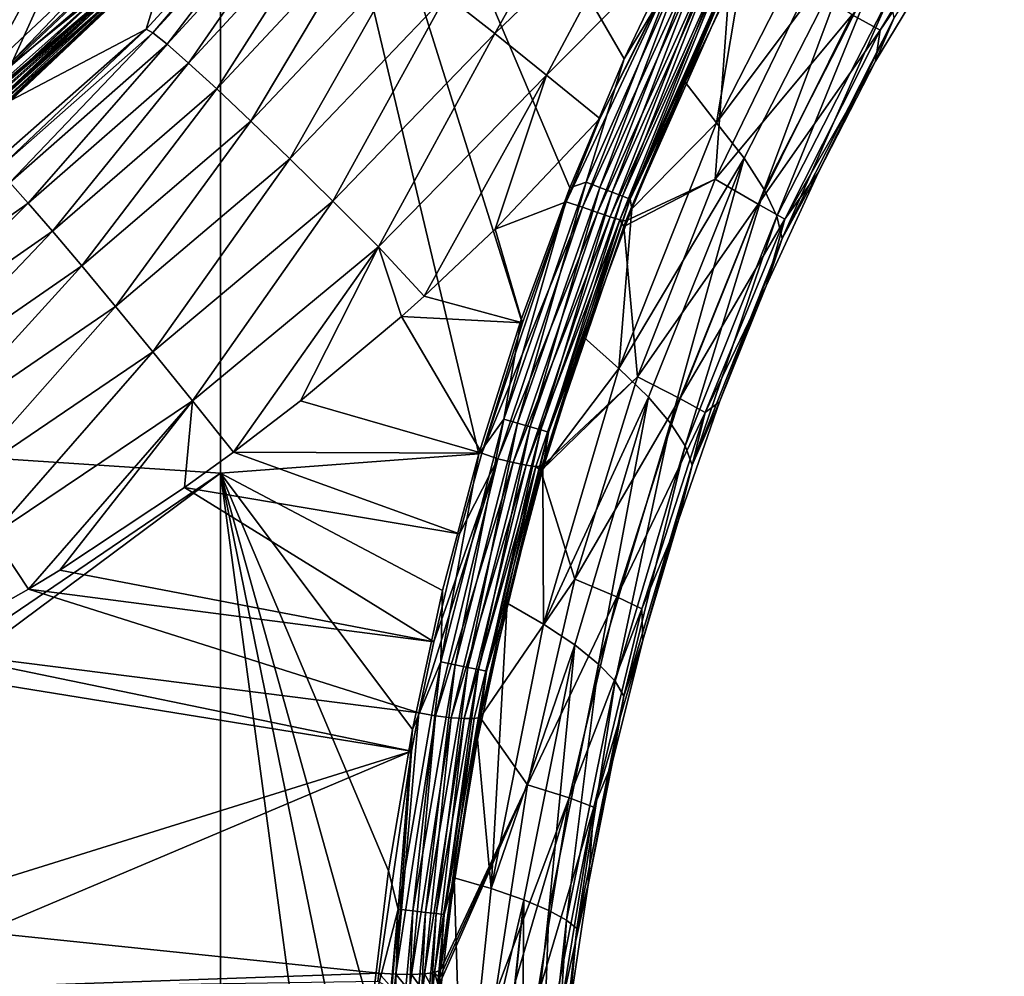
# Model space of a CAD drawing. Header units: metres. Extents: x -109 to 109, y -144 to 54.
# Tile 102 of 150: x 16 to 29, y -57 to -44. Entities that reach past the tile are written whole.
import ezdxf

# ---------------------------------------------------------------- set-up
doc = ezdxf.new("R2010")
doc.units = ezdxf.units.M
doc.layers.add('solid_20062313_XXX', color=7, linetype='CONTINUOUS')

msp = doc.modelspace()

# ---------------------------------------------------------------- linework, layer by layer
at = {"layer": 'solid_20062313_XXX'}
for points in [[(-0.037755, -48.760548, -19.140852), (-0.037755, -34.693718, -19.326387), (18.848169, -35.316036, -19.253569)], [(-0.037755, -48.760548, -19.140852), (18.848169, -35.316036, -19.253569), (18.848169, -50.005032, -19.051249)], [(22.265446, -49.750408, -19.029314), (18.848169, -50.005032, -19.051249), (18.848169, -35.316036, -19.253569)], [(22.82671, -47.97356, -19.055887), (22.265446, -49.750408, -19.029314), (18.848169, -35.316036, -19.253569)], [(23.46756, -46.230934, -19.079115), (22.82671, -47.97356, -19.055887), (18.848169, -35.316036, -19.253569)], [(24.18721, -44.523624, -19.099041), (23.46756, -46.230934, -19.079115), (18.848169, -35.316036, -19.253569)], [(24.985235, -42.852112, -19.115711), (24.18721, -44.523624, -19.099041), (18.848169, -35.316036, -19.253569)], [(15.938105, -44.907154, 44.400002), (15.517008, -43.424191, 44.400002), (17.515079, -41.426147, 44.400002)], [(17.514917, -41.426338, 43.900002), (15.517338, -43.423916, 43.900002), (15.742606, -44.696293, 43.900002)], [(17.514917, -41.426338, 43.900002), (15.742606, -44.696293, 43.900002), (17.819046, -42.739723, 43.900002)], [(18.036177, -42.928074, 44.400002), (15.938105, -44.907154, 44.400002), (17.515079, -41.426147, 44.400002)], [(23.816038, -41.803009, 19.398544), (21.833355, -43.68, 19.618992), (22.475063, -44.188953, 19.1984)], [(24.487257, -42.249249, 19.075956), (23.816038, -41.803009, 19.398544), (22.475063, -44.188953, 19.1984)], [(27.574875, -44.145706, 4.417067), (29.042271, -41.730766, 4.483006), (27.205973, -43.939816, 9.105512)], [(27.514866, -44.5555, -0.271136), (29.217676, -41.738674, -0.188455), (27.574875, -44.145706, 4.417067)], [(27.754686, -43.988029, -3.346283), (29.217676, -41.738674, -0.188455), (27.514866, -44.5555, -0.271136)], [(29.051487, -41.734394, 4.328641), (29.042271, -41.730766, 4.483006), (27.574875, -44.145706, 4.417067)], [(29.093674, -41.748962, 3.565298), (29.051487, -41.734394, 4.328641), (27.574875, -44.145706, 4.417067)], [(29.217676, -41.738674, -0.188455), (29.093674, -41.748962, 3.565298), (27.574875, -44.145706, 4.417067)], [(16.017824, -41.926823, 60.597317), (15.839665, -44.786003, 57.917698), (17.924051, -42.819489, 57.917698)], [(17.862703, -44.130215, 24.106731), (19.696619, -42.125549, 24.223177), (18.192261, -43.072514, 43.41309)], [(17.951544, -44.178539, 23.206997), (19.696619, -42.125549, 24.223177), (17.862703, -44.130215, 24.106731)], [(17.951544, -44.178539, 23.206997), (19.793325, -42.164978, 23.308395), (19.696619, -42.125549, 24.223177)], [(18.141121, -44.329243, 22.335108), (19.793325, -42.164978, 23.308395), (17.951544, -44.178539, 23.206997)], [(18.141121, -44.329243, 22.335108), (20.004215, -42.2995, 22.42231), (19.793325, -42.164978, 23.308395)], [(18.425732, -44.579155, 21.51329), (20.004215, -42.2995, 22.42231), (18.141121, -44.329243, 22.335108)], [(18.425732, -44.579155, 21.51329), (20.323616, -42.525505, 21.588869), (20.004215, -42.2995, 22.42231)], [(24.487257, -42.249249, 19.075956), (22.475063, -44.188953, 19.1984), (23.158493, -44.738312, 18.917603)], [(24.487257, -42.249249, 19.075956), (23.158493, -44.738312, 18.917603), (25.187698, -42.69849, 18.883904)], [(26.98666, -42.275181, -15.592344), (25.410727, -45.370388, -15.581018), (25.777733, -43.195988, -18.424374)], [(27.321743, -42.811443, -12.585549), (25.410727, -45.370388, -15.581018), (26.98666, -42.275181, -15.592344)], [(18.797945, -44.921753, 20.763004), (20.323616, -42.525505, 21.588869), (18.425732, -44.579155, 21.51329)], [(18.797945, -44.921753, 20.763004), (20.742893, -42.83688, 20.830601), (20.323616, -42.525505, 21.588869)], [(23.158493, -44.738312, 18.917603), (23.865152, -45.313255, 18.78413), (25.187698, -42.69849, 18.883904)], [(25.187698, -42.69849, 18.883904), (23.865152, -45.313255, 18.78413), (24.940807, -43.16433, 18.871416)], [(15.85312, -44.802013, 43.876331), (17.819046, -42.739723, 43.900002), (15.742606, -44.696293, 43.900002)], [(17.519272, -43.428272, 57.664677), (17.924051, -42.819489, 57.917698), (15.839665, -44.786003, 57.917698)], [(15.85312, -44.802013, 43.876331), (17.939272, -42.833832, 43.876331), (17.819046, -42.739723, 43.900002)], [(18.039467, -42.92836, 43.807476), (17.939272, -42.833832, 43.876331), (15.85312, -44.802013, 43.876331)], [(19.248041, -45.348083, 20.10384), (20.742893, -42.83688, 20.830601), (18.797945, -44.921753, 20.763004)], [(19.248041, -45.348083, 20.10384), (21.250715, -43.225212, 20.168005), (20.742893, -42.83688, 20.830601)], [(25.035917, -43.120106, -19.096064), (24.18721, -44.523624, -19.099041), (24.985235, -42.852112, -19.115711)], [(27.321743, -42.811443, -12.585549), (25.774105, -45.836559, -12.590159), (25.410727, -45.370388, -15.581018)], [(26.040834, -46.251415, -9.556936), (25.774105, -45.836559, -12.590159), (27.321743, -42.811443, -12.585549)], [(27.562838, -43.280895, -9.531271), (26.040834, -46.251415, -9.556936), (27.321743, -42.811443, -12.585549)], [(15.941664, -44.907536, 43.807476), (18.039467, -42.92836, 43.807476), (15.85312, -44.802013, 43.876331)], [(17.58931, -43.49831, 44.415329), (15.938105, -44.907154, 44.400002), (18.036177, -42.928074, 44.400002)], [(18.119669, -43.004025, 43.699963), (18.039467, -42.92836, 43.807476), (15.941664, -44.907536, 43.807476)], [(18.18305, -43.063843, 44.601746), (18.103678, -42.988956, 57.106159), (15.998404, -44.975178, 57.106159)], [(17.578234, -43.487232, 57.39056), (15.998404, -44.975178, 57.106159), (18.103678, -42.988956, 57.106159)], [(16.012539, -44.992001, 43.699963), (18.119669, -43.004025, 43.699963), (15.941664, -44.907536, 43.807476)], [(16.068546, -45.058773, 44.601746), (18.18305, -43.063843, 44.601746), (15.998404, -44.975178, 57.106159)], [(18.172268, -43.05365, 43.563995), (18.119669, -43.004025, 43.699963), (16.012539, -44.992001, 43.699963)], [(16.059021, -45.047394, 43.563995), (18.172268, -43.05365, 43.563995), (16.012539, -44.992001, 43.699963)], [(16.059021, -45.047394, 43.563995), (18.192261, -43.072514, 43.41309), (18.172268, -43.05365, 43.563995)], [(16.059021, -45.047394, 43.563995), (16.076689, -45.068455, 43.41309), (18.192261, -43.072514, 43.41309)], [(17.666016, -43.575016, 44.524673), (18.18305, -43.063843, 44.601746), (16.068546, -45.058773, 44.601746)], [(17.862703, -44.130215, 24.106731), (18.192261, -43.072514, 43.41309), (16.076689, -45.068455, 43.41309)], [(23.686075, -46.155087, -19.061121), (24.18721, -44.523624, -19.099041), (25.035917, -43.120106, -19.096064)], [(23.686075, -46.155087, -19.061121), (25.035917, -43.120106, -19.096064), (23.866541, -46.225788, -18.996004)], [(25.035917, -43.120106, -19.096064), (25.210388, -43.206017, -19.032928), (23.866541, -46.225788, -18.996004)], [(19.764269, -45.847023, 19.553009), (21.250715, -43.225212, 20.168005), (19.248041, -45.348083, 20.10384)], [(19.764269, -45.847023, 19.553009), (21.833355, -43.68, 19.618992), (21.250715, -43.225212, 20.168005)], [(24.940807, -43.16433, 18.871416), (23.865152, -45.313255, 18.78413), (23.419437, -46.417694, 18.717234)], [(23.638218, -46.487385, 18.675114), (24.940807, -43.16433, 18.871416), (23.419437, -46.417694, 18.717234)], [(23.638218, -46.487385, 18.675114), (25.104307, -43.289539, 18.817818), (24.940807, -43.16433, 18.871416)], [(23.866541, -46.225788, -18.996004), (25.210388, -43.206017, -19.032928), (24.028894, -46.288719, -18.888823)], [(25.210388, -43.206017, -19.032928), (25.36779, -43.282974, -18.92753), (24.028894, -46.288719, -18.888823)], [(25.410727, -45.370388, -15.581018), (24.994926, -44.833561, -18.402559), (25.777733, -43.195988, -18.424374)], [(25.600302, -43.394588, -18.613604), (25.777733, -43.195988, -18.424374), (24.994926, -44.833561, -18.402559)], [(23.638218, -46.487385, 18.675114), (23.835669, -46.558212, 18.575394), (25.104307, -43.289539, 18.817818)], [(23.835669, -46.558212, 18.575394), (25.27734, -43.372303, 18.715258), (25.104307, -43.289539, 18.817818)], [(23.835669, -46.558212, 18.575394), (24.003941, -46.614277, 18.425436), (25.27734, -43.372303, 18.715258)], [(24.003941, -46.614277, 18.425436), (25.423874, -43.440495, 18.569702), (25.27734, -43.372303, 18.715258)], [(24.028894, -46.288719, -18.888823), (25.36779, -43.282974, -18.92753), (24.164766, -46.340611, -18.745111)], [(25.36779, -43.282974, -18.92753), (25.500011, -43.346981, -18.785309), (24.164766, -46.340611, -18.745111)], [(24.164766, -46.340611, -18.745111), (25.500011, -43.346981, -18.785309), (24.267204, -46.378628, -18.572287)], [(25.500011, -43.346981, -18.785309), (25.600302, -43.394588, -18.613604), (24.267204, -46.378628, -18.572287)], [(26.209208, -46.606926, -6.494925), (26.040834, -46.251415, -9.556936), (27.562838, -43.280895, -9.531271)], [(27.708065, -43.674034, -6.444702), (26.209208, -46.606926, -6.494925), (27.562838, -43.280895, -9.531271)], [(15.447577, -45.279648, 57.664677), (17.519272, -43.428272, 57.664677), (15.839665, -44.786003, 57.917698)], [(17.578234, -43.487232, 57.39056), (17.519272, -43.428272, 57.664677), (15.447577, -45.279648, 57.664677)], [(15.499568, -45.344845, 57.39056), (17.578234, -43.487232, 57.39056), (15.447577, -45.279648, 57.664677)], [(15.499568, -45.344845, 57.39056), (15.998404, -44.975178, 57.106159), (17.578234, -43.487232, 57.39056)], [(15.509335, -45.35709, 44.415329), (15.938105, -44.907154, 44.400002), (17.58931, -43.49831, 44.415329)], [(15.509335, -45.35709, 44.415329), (17.58931, -43.49831, 44.415329), (15.549978, -45.408054, 44.459141)], [(17.58931, -43.49831, 44.415329), (17.635405, -43.544403, 44.459141), (15.549978, -45.408054, 44.459141)], [(24.003941, -46.614277, 18.425436), (24.13183, -46.651848, 18.235228), (25.423874, -43.440495, 18.569702)], [(24.13183, -46.651848, 18.235228), (25.535351, -43.490131, 18.389654), (25.423874, -43.440495, 18.569702)], [(24.13183, -46.651848, 18.235228), (24.210848, -46.668373, 18.017435), (25.535351, -43.490131, 18.389654)], [(25.535351, -43.490131, 18.389654), (24.210848, -46.668373, 18.017435), (25.578602, -43.572144, 18.183653)], [(24.267204, -46.378628, -18.572287), (25.600302, -43.394588, -18.613604), (24.994926, -44.833561, -18.402559)], [(15.549978, -45.408054, 44.459141), (17.635405, -43.544403, 44.459141), (15.57697, -45.441902, 44.524673)], [(17.635405, -43.544403, 44.459141), (17.666016, -43.575016, 44.524673), (15.57697, -45.441902, 44.524673)], [(15.57697, -45.441902, 44.524673), (17.666016, -43.575016, 44.524673), (16.068546, -45.058773, 44.601746)], [(25.393562, -46.114262, 13.602571), (25.578602, -43.572144, 18.183653), (24.210848, -46.668373, 18.017435)], [(25.393562, -46.114262, 13.602571), (26.625179, -43.56356, 13.722164), (25.578602, -43.572144, 18.183653)], [(27.205973, -43.939816, 9.105512), (26.625179, -43.56356, 13.722164), (25.393562, -46.114262, 13.602571)], [(20.333147, -46.405537, 19.124895), (21.833355, -43.68, 19.618992), (19.764269, -45.847023, 19.553009)], [(20.333147, -46.405537, 19.124895), (22.475063, -44.188953, 19.1984), (21.833355, -43.68, 19.618992)], [(26.276772, -46.900803, -3.422204), (26.209208, -46.606926, -6.494925), (27.708065, -43.674034, -6.444702)], [(27.754686, -43.988029, -3.346283), (26.276772, -46.900803, -3.422204), (27.708065, -43.674034, -6.444702)], [(25.962534, -46.447742, 8.992967), (27.205973, -43.939816, 9.105512), (25.393562, -46.114262, 13.602571)], [(27.574875, -44.145706, 4.417067), (27.205973, -43.939816, 9.105512), (25.962534, -46.447742, 8.992967)], [(27.754686, -43.988029, -3.346283), (26.757399, -46.022499, -0.320455), (26.276772, -46.900803, -3.422204)], [(27.754686, -43.988029, -3.346283), (27.514866, -44.5555, -0.271136), (26.757399, -46.022499, -0.320455)], [(15.815151, -45.936729, 24.001932), (17.862703, -44.130215, 24.106731), (16.076689, -45.068455, 43.41309)], [(15.894012, -45.994041, 23.117588), (17.862703, -44.130215, 24.106731), (15.815151, -45.936729, 24.001932)], [(17.951544, -44.178539, 23.206997), (17.862703, -44.130215, 24.106731), (15.894012, -45.994041, 23.117588)], [(26.313875, -46.643291, 4.318197), (27.574875, -44.145706, 4.417067), (25.962534, -46.447742, 8.992967)], [(27.514866, -44.5555, -0.271136), (27.574875, -44.145706, 4.417067), (26.313875, -46.643291, 4.318197)], [(17.951544, -44.178539, 23.206997), (15.894012, -45.994041, 23.117588), (16.058376, -46.160847, 22.259296)], [(18.141121, -44.329243, 22.335108), (17.951544, -44.178539, 23.206997), (16.058376, -46.160847, 22.259296)], [(20.939821, -47.009048, 18.830675), (22.475063, -44.188953, 19.1984), (20.333147, -46.405537, 19.124895)], [(20.939821, -47.009048, 18.830675), (23.158493, -44.738312, 18.917603), (22.475063, -44.188953, 19.1984)], [(18.141121, -44.329243, 22.335108), (16.058376, -46.160847, 22.259296), (16.304165, -46.432884, 21.448687)], [(18.425732, -44.579155, 21.51329), (18.141121, -44.329243, 22.335108), (16.304165, -46.432884, 21.448687)], [(23.686075, -46.155087, -19.061121), (23.46756, -46.230934, -19.079115), (24.18721, -44.523624, -19.099041)], [(18.425732, -44.579155, 21.51329), (16.304165, -46.432884, 21.448687), (16.625179, -46.803284, 20.706217)], [(18.797945, -44.921753, 20.763004), (18.425732, -44.579155, 21.51329), (16.625179, -46.803284, 20.706217)], [(26.757399, -46.022499, -0.320455), (27.514866, -44.5555, -0.271136), (26.313875, -46.643291, 4.318197)], [(20.939821, -47.009048, 18.830675), (21.543217, -47.66386, 18.677004), (23.158493, -44.738312, 18.917603)], [(23.158493, -44.738312, 18.917603), (21.543217, -47.66386, 18.677004), (22.479559, -46.776379, 18.718269)], [(23.158493, -44.738312, 18.917603), (22.479559, -46.776379, 18.718269), (23.865152, -45.313255, 18.78413)], [(18.797945, -44.921753, 20.763004), (16.625179, -46.803284, 20.706217), (17.013313, -47.262695, 20.050629)], [(19.248041, -45.348083, 20.10384), (18.797945, -44.921753, 20.763004), (17.013313, -47.262695, 20.050629)], [(24.267204, -46.378628, -18.572287), (24.994926, -44.833561, -18.402559), (24.289196, -46.506042, -18.377867)], [(25.410727, -45.370388, -15.581018), (24.289196, -46.506042, -18.377867), (24.994926, -44.833561, -18.402559)], [(23.419437, -46.417694, 18.717234), (23.865152, -45.313255, 18.78413), (22.479559, -46.776379, 18.718269)], [(19.248041, -45.348083, 20.10384), (17.013313, -47.262695, 20.050629), (17.458773, -47.799526, 19.498468)], [(19.764269, -45.847023, 19.553009), (19.248041, -45.348083, 20.10384), (17.458773, -47.799526, 19.498468)], [(25.410727, -45.370388, -15.581018), (24.117083, -48.619415, -15.564601), (24.289196, -46.506042, -18.377867)], [(25.774105, -45.836559, -12.590159), (24.117083, -48.619415, -15.564601), (25.410727, -45.370388, -15.581018)], [(19.764269, -45.847023, 19.553009), (17.458773, -47.799526, 19.498468), (17.950314, -48.400227, 19.063671)], [(20.333147, -46.405537, 19.124895), (19.764269, -45.847023, 19.553009), (17.950314, -48.400227, 19.063671)], [(25.774105, -45.836559, -12.590159), (24.508055, -49.000488, -12.594179), (24.117083, -48.619415, -15.564601)], [(24.801182, -49.344868, -9.58741), (24.508055, -49.000488, -12.594179), (25.774105, -45.836559, -12.590159)], [(26.040834, -46.251415, -9.556936), (24.801182, -49.344868, -9.58741), (25.774105, -45.836559, -12.590159)], [(25.393562, -46.114262, 13.602571), (24.210848, -46.668373, 18.017435), (24.181557, -46.7435, 18.012125)], [(24.364357, -48.732155, 13.414002), (25.393562, -46.114262, 13.602571), (24.181557, -46.7435, 18.012125)], [(25.962534, -46.447742, 8.992967), (25.393562, -46.114262, 13.602571), (24.364357, -48.732155, 13.414002)], [(26.06868, -47.525841, -0.375702), (26.757399, -46.022499, -0.320455), (26.313875, -46.643291, 4.318197)], [(26.276772, -46.900803, -3.422204), (26.757399, -46.022499, -0.320455), (26.06868, -47.525841, -0.375702)], [(16.304165, -46.432884, 21.448687), (16.058376, -46.160847, 22.259296), (13.998693, -48.052025, 21.386183)], [(22.593824, -49.291058, -19.015835), (23.46756, -46.230934, -19.079115), (23.686075, -46.155087, -19.061121)], [(22.593824, -49.291058, -19.015835), (23.686075, -46.155087, -19.061121), (22.779015, -49.346256, -18.949018)], [(22.593824, -49.291058, -19.015835), (22.82671, -47.97356, -19.055887), (23.46756, -46.230934, -19.079115)], [(23.686075, -46.155087, -19.061121), (23.866541, -46.225788, -18.996004), (22.779015, -49.346256, -18.949018)], [(22.779015, -49.346256, -18.949018), (23.866541, -46.225788, -18.996004), (22.945192, -49.394989, -18.840315)], [(23.866541, -46.225788, -18.996004), (24.028894, -46.288719, -18.888823), (22.945192, -49.394989, -18.840315)], [(22.945192, -49.394989, -18.840315), (24.028894, -46.288719, -18.888823), (23.083788, -49.434723, -18.695333)], [(24.028894, -46.288719, -18.888823), (24.164766, -46.340611, -18.745111), (23.083788, -49.434723, -18.695333)], [(23.083788, -49.434723, -18.695333), (24.164766, -46.340611, -18.745111), (23.187695, -49.463249, -18.521563)], [(24.164766, -46.340611, -18.745111), (24.267204, -46.378628, -18.572287), (23.187695, -49.463249, -18.521563)], [(24.994997, -49.646267, -6.555868), (24.801182, -49.344868, -9.58741), (26.040834, -46.251415, -9.556936)], [(26.209208, -46.606926, -6.494925), (24.994997, -49.646267, -6.555868), (26.040834, -46.251415, -9.556936)], [(16.304165, -46.432884, 21.448687), (13.998693, -48.052025, 21.386183), (14.269851, -48.445595, 20.650053)], [(16.625179, -46.803284, 20.706217), (16.304165, -46.432884, 21.448687), (14.269851, -48.445595, 20.650053)], [(20.333147, -46.405537, 19.124895), (17.950314, -48.400227, 19.063671), (18.475531, -49.049637, 18.75721)], [(20.939821, -47.009048, 18.830675), (20.333147, -46.405537, 19.124895), (18.475531, -49.049637, 18.75721)], [(22.303106, -49.743156, 18.436357), (23.419437, -46.417694, 18.717234), (22.841532, -48.018753, 18.59717)], [(23.638218, -46.487385, 18.675114), (23.419437, -46.417694, 18.717234), (22.303106, -49.743156, 18.436357)], [(22.517277, -49.816227, 18.389093), (23.638218, -46.487385, 18.675114), (22.303106, -49.743156, 18.436357)], [(22.841532, -48.018753, 18.59717), (23.419437, -46.417694, 18.717234), (22.479559, -46.776379, 18.718269)], [(22.517277, -49.816227, 18.389093), (23.835669, -46.558212, 18.575394), (23.638218, -46.487385, 18.675114)], [(23.187695, -49.463249, -18.521563), (24.267204, -46.378628, -18.572287), (23.660707, -48.213242, -18.350227)], [(24.267204, -46.378628, -18.572287), (24.289196, -46.506042, -18.377867), (23.660707, -48.213242, -18.350227)], [(24.117083, -48.619415, -15.564601), (23.660707, -48.213242, -18.350227), (24.289196, -46.506042, -18.377867)], [(24.923527, -49.020603, 8.828609), (25.962534, -46.447742, 8.992967), (24.364357, -48.732155, 13.414002)], [(26.313875, -46.643291, 4.318197), (25.962534, -46.447742, 8.992967), (24.923527, -49.020603, 8.828609)], [(22.71883, -49.865025, 18.287395), (23.835669, -46.558212, 18.575394), (22.517277, -49.816227, 18.389093)], [(22.71883, -49.865025, 18.287395), (24.003941, -46.614277, 18.425436), (23.835669, -46.558212, 18.575394)], [(22.890266, -49.899872, 18.136587), (24.003941, -46.614277, 18.425436), (22.71883, -49.865025, 18.287395)], [(22.890266, -49.899872, 18.136587), (24.13183, -46.651848, 18.235228), (24.003941, -46.614277, 18.425436)], [(25.08742, -49.902973, -3.514739), (24.994997, -49.646267, -6.555868), (26.209208, -46.606926, -6.494925)], [(26.276772, -46.900803, -3.422204), (25.08742, -49.902973, -3.514739), (26.209208, -46.606926, -6.494925)], [(23.020292, -49.918472, 17.9466), (24.13183, -46.651848, 18.235228), (22.890266, -49.899872, 18.136587)], [(23.020292, -49.918472, 17.9466), (23.100164, -49.9203, 17.729782), (24.13183, -46.651848, 18.235228)], [(24.13183, -46.651848, 18.235228), (23.100164, -49.9203, 17.729782), (24.181557, -46.7435, 18.012125)], [(24.364357, -48.732155, 13.414002), (24.181557, -46.7435, 18.012125), (23.100164, -49.9203, 17.729782)], [(24.13183, -46.651848, 18.235228), (24.181557, -46.7435, 18.012125), (24.210848, -46.668373, 18.017435)], [(25.261917, -49.202812, 4.185565), (26.313875, -46.643291, 4.318197), (24.923527, -49.020603, 8.828609)], [(26.06868, -47.525841, -0.375702), (26.313875, -46.643291, 4.318197), (25.261917, -49.202812, 4.185565)], [(16.625179, -46.803284, 20.706217), (14.269851, -48.445595, 20.650053), (14.597279, -48.932774, 19.997551)], [(17.013313, -47.262695, 20.050629), (16.625179, -46.803284, 20.706217), (14.597279, -48.932774, 19.997551)], [(22.841532, -48.018753, 18.59717), (22.479559, -46.776379, 18.718269), (21.543217, -47.66386, 18.677004)], [(20.939821, -47.009048, 18.830675), (18.475531, -49.049637, 18.75721), (19.020668, -49.730118, 18.586843)], [(20.939821, -47.009048, 18.830675), (19.020668, -49.730118, 18.586843), (19.906559, -49.04916, 18.616693)], [(20.939821, -47.009048, 18.830675), (19.906559, -49.04916, 18.616693), (21.244032, -47.933262, 18.664915)], [(20.939821, -47.009048, 18.830675), (21.244032, -47.933262, 18.664915), (21.543217, -47.66386, 18.677004)], [(26.276772, -46.900803, -3.422204), (25.451443, -49.062183, -0.437377), (25.08742, -49.902973, -3.514739)], [(26.276772, -46.900803, -3.422204), (26.06868, -47.525841, -0.375702), (25.451443, -49.062183, -0.437377)], [(17.013313, -47.262695, 20.050629), (14.597279, -48.932774, 19.997551), (14.972935, -49.501591, 19.444702)], [(17.458773, -47.799526, 19.498468), (17.013313, -47.262695, 20.050629), (14.972935, -49.501591, 19.444702)], [(25.451443, -49.062183, -0.437377), (26.06868, -47.525841, -0.375702), (25.261917, -49.202812, 4.185565)], [(22.841532, -48.018753, 18.59717), (21.543217, -47.66386, 18.677004), (21.244032, -47.933262, 18.664915)], [(17.458773, -47.799526, 19.498468), (14.972935, -49.501591, 19.444702), (15.387591, -50.138073, 19.005085)], [(17.950314, -48.400227, 19.063671), (17.458773, -47.799526, 19.498468), (15.387591, -50.138073, 19.005085)], [(22.303106, -49.743156, 18.436357), (21.244032, -47.933262, 18.664915), (19.906559, -49.04916, 18.616693)], [(22.303106, -49.743156, 18.436357), (22.841532, -48.018753, 18.59717), (21.244032, -47.933262, 18.664915)], [(22.593824, -49.291058, -19.015835), (22.265446, -49.750408, -19.029314), (22.82671, -47.97356, -19.055887)], [(24.117083, -48.619415, -15.564601), (23.110209, -49.954105, -18.319597), (23.660707, -48.213242, -18.350227)], [(23.187695, -49.463249, -18.521563), (23.660707, -48.213242, -18.350227), (23.110209, -49.954105, -18.319597)], [(17.950314, -48.400227, 19.063671), (15.387591, -50.138073, 19.005085), (15.831062, -50.826588, 18.689503)], [(18.475531, -49.049637, 18.75721), (17.950314, -48.400227, 19.063671), (15.831062, -50.826588, 18.689503)], [(24.117083, -48.619415, -15.564601), (23.118898, -52.003082, -15.543361), (23.110209, -49.954105, -18.319597)], [(24.508055, -49.000488, -12.594179), (23.118898, -52.003082, -15.543361), (24.117083, -48.619415, -15.564601)], [(0.000001, -62.822498, -18.831715), (-0.037755, -48.760548, -19.140852), (18.848169, -50.005032, -19.051249)], [(24.364357, -48.732155, 13.414002), (23.100164, -49.9203, 17.729782), (23.084272, -49.974602, 17.723927)], [(23.536629, -51.407631, 13.151434), (24.364357, -48.732155, 13.414002), (23.084272, -49.974602, 17.723927)], [(24.923527, -49.020603, 8.828609), (24.364357, -48.732155, 13.414002), (23.536629, -51.407631, 13.151434)], [(18.475531, -49.049637, 18.75721), (15.831062, -50.826588, 18.689503), (16.304949, -51.54179, 18.50601)], [(18.475531, -49.049637, 18.75721), (16.304949, -51.54179, 18.50601), (16.720615, -51.289562, 18.517569)], [(18.475531, -49.049637, 18.75721), (16.720615, -51.289562, 18.517569), (18.372723, -50.198444, 18.566301)], [(18.475531, -49.049637, 18.75721), (18.372723, -50.198444, 18.566301), (19.020668, -49.730118, 18.586843)], [(22.303106, -49.743156, 18.436357), (19.906559, -49.04916, 18.616693), (19.020668, -49.730118, 18.586843)], [(24.508055, -49.000488, -12.594179), (23.533501, -52.280407, -12.598258), (23.118898, -52.003082, -15.543361)], [(23.850222, -52.534546, -9.623721), (23.533501, -52.280407, -12.598258), (24.508055, -49.000488, -12.594179)], [(24.089365, -51.643543, 8.608659), (24.923527, -49.020603, 8.828609), (23.536629, -51.407631, 13.151434)], [(24.801182, -49.344868, -9.58741), (23.850222, -52.534546, -9.623721), (24.508055, -49.000488, -12.594179)], [(25.261917, -49.202812, 4.185565), (24.923527, -49.020603, 8.828609), (24.089365, -51.643543, 8.608659)], [(24.906481, -50.627537, -0.506031), (25.451443, -49.062183, -0.437377), (25.261917, -49.202812, 4.185565)], [(25.08742, -49.902973, -3.514739), (25.451443, -49.062183, -0.437377), (24.906481, -50.627537, -0.506031)], [(24.420593, -51.803692, 4.016608), (25.261917, -49.202812, 4.185565), (24.089365, -51.643543, 8.608659)], [(24.906481, -50.627537, -0.506031), (25.261917, -49.202812, 4.185565), (24.420593, -51.803692, 4.016608)], [(21.764334, -52.505589, -18.960375), (22.265446, -49.750408, -19.029314), (22.593824, -49.291058, -19.015835)], [(21.764334, -52.505589, -18.960375), (22.593824, -49.291058, -19.015835), (21.952974, -52.545166, -18.892143)], [(22.593824, -49.291058, -19.015835), (22.779015, -49.346256, -18.949018), (21.952974, -52.545166, -18.892143)], [(21.952974, -52.545166, -18.892143), (22.779015, -49.346256, -18.949018), (22.121861, -52.579678, -18.782173)], [(22.779015, -49.346256, -18.949018), (22.945192, -49.394989, -18.840315), (22.121861, -52.579678, -18.782173)], [(24.067898, -52.761185, -6.628936), (23.850222, -52.534546, -9.623721), (24.801182, -49.344868, -9.58741)], [(24.994997, -49.646267, -6.555868), (24.067898, -52.761185, -6.628936), (24.801182, -49.344868, -9.58741)], [(22.121861, -52.579678, -18.782173), (22.945192, -49.394989, -18.840315), (22.26228, -52.60733, -18.636143)], [(22.945192, -49.394989, -18.840315), (23.083788, -49.434723, -18.695333), (22.26228, -52.60733, -18.636143)], [(22.26228, -52.60733, -18.636143), (23.083788, -49.434723, -18.695333), (22.367018, -52.626541, -18.461594)], [(23.083788, -49.434723, -18.695333), (23.187695, -49.463249, -18.521563), (22.367018, -52.626541, -18.461594)], [(22.367018, -52.626541, -18.461594), (23.187695, -49.463249, -18.521563), (22.638781, -51.727234, -18.285946)], [(23.187695, -49.463249, -18.521563), (23.110209, -49.954105, -18.319597), (22.638781, -51.727234, -18.285946)], [(22.011595, -50.80941, 18.318815), (19.020668, -49.730118, 18.586843), (18.372723, -50.198444, 18.566301)], [(22.265446, -49.750408, -19.029314), (21.784746, -51.560085, -18.999348), (18.848169, -50.005032, -19.051249)], [(22.011595, -50.80941, 18.318815), (22.303106, -49.743156, 18.436357), (19.020668, -49.730118, 18.586843)], [(21.764334, -52.505589, -18.960375), (21.784746, -51.560085, -18.999348), (22.265446, -49.750408, -19.029314)], [(22.517277, -49.816227, 18.389093), (22.303106, -49.743156, 18.436357), (22.011595, -50.80941, 18.318815)], [(24.184921, -52.959229, -3.625657), (24.067898, -52.761185, -6.628936), (24.994997, -49.646267, -6.555868)], [(25.08742, -49.902973, -3.514739), (24.184921, -52.959229, -3.625657), (24.994997, -49.646267, -6.555868)], [(22.517277, -49.816227, 18.389093), (21.668467, -52.239319, 18.139206), (21.472338, -53.177925, 18.007458)], [(22.517277, -49.816227, 18.389093), (21.472338, -53.177925, 18.007458), (21.693716, -53.216793, 17.959452)], [(22.517277, -49.816227, 18.389093), (22.011595, -50.80941, 18.318815), (21.668467, -52.239319, 18.139206)], [(22.71883, -49.865025, 18.287395), (22.517277, -49.816227, 18.389093), (21.693716, -53.216793, 17.959452)], [(22.71883, -49.865025, 18.287395), (21.693716, -53.216793, 17.959452), (21.897816, -53.242992, 17.856739)], [(22.890266, -49.899872, 18.136587), (22.71883, -49.865025, 18.287395), (21.897816, -53.242992, 17.856739)], [(1.490792, -62.9291, -18.828478), (0.000001, -62.822498, -18.831715), (18.848169, -50.005032, -19.051249)], [(1.490792, -62.9291, -18.828478), (18.848169, -50.005032, -19.051249), (18.848169, -64.691551, -18.714064)], [(20.528149, -62.529053, -18.759661), (18.848169, -64.691551, -18.714064), (18.848169, -50.005032, -19.051249)], [(20.697216, -59.070541, -18.845213), (20.528149, -62.529053, -18.759661), (18.848169, -50.005032, -19.051249)], [(20.841177, -57.159267, -18.888878), (20.697216, -59.070541, -18.845213), (18.848169, -50.005032, -19.051249)], [(21.071104, -55.268295, -18.929125), (20.841177, -57.159267, -18.888878), (18.848169, -50.005032, -19.051249)], [(21.386055, -53.400642, -18.965954), (21.071104, -55.268295, -18.929125), (18.848169, -50.005032, -19.051249)], [(21.784746, -51.560085, -18.999348), (21.386055, -53.400642, -18.965954), (18.848169, -50.005032, -19.051249)], [(22.890266, -49.899872, 18.136587), (21.897816, -53.242992, 17.856739), (22.070932, -53.255913, 17.705887)], [(23.020292, -49.918472, 17.9466), (22.890266, -49.899872, 18.136587), (22.070932, -53.255913, 17.705887)], [(23.020292, -49.918472, 17.9466), (22.070932, -53.255913, 17.705887), (22.201763, -53.254707, 17.516743)], [(23.020292, -49.918472, 17.9466), (22.201763, -53.254707, 17.516743), (22.281773, -53.239426, 17.301664)], [(23.020292, -49.918472, 17.9466), (22.281773, -53.239426, 17.301664), (23.084272, -49.974602, 17.723927)], [(23.536629, -51.407631, 13.151434), (23.084272, -49.974602, 17.723927), (22.281773, -53.239426, 17.301664)], [(23.118898, -52.003082, -15.543361), (22.638781, -51.727234, -18.285946), (23.110209, -49.954105, -18.319597)], [(23.020292, -49.918472, 17.9466), (23.084272, -49.974602, 17.723927), (23.100164, -49.9203, 17.729782)], [(25.08742, -49.902973, -3.514739), (24.434359, -52.217995, -0.582258), (24.184921, -52.959229, -3.625657)], [(25.08742, -49.902973, -3.514739), (24.906481, -50.627537, -0.506031), (24.434359, -52.217995, -0.582258)], [(21.668467, -52.239319, 18.139206), (18.372723, -50.198444, 18.566301), (16.720615, -51.289562, 18.517569)], [(21.668467, -52.239319, 18.139206), (22.011595, -50.80941, 18.318815), (18.372723, -50.198444, 18.566301)], [(24.434359, -52.217995, -0.582258), (24.906481, -50.627537, -0.506031), (24.420593, -51.803692, 4.016608)], [(15.831062, -50.826588, 18.689503), (14.88063, -52.343956, 18.46809), (16.304949, -51.54179, 18.50601)], [(21.668467, -52.239319, 18.139206), (16.720615, -51.289562, 18.517569), (16.304949, -51.54179, 18.50601)], [(22.910131, -54.131527, 12.809549), (23.536629, -51.407631, 13.151434), (22.281773, -53.239426, 17.301664)], [(24.089365, -51.643543, 8.608659), (23.536629, -51.407631, 13.151434), (22.910131, -54.131527, 12.809549)], [(21.472338, -53.177925, 18.007458), (16.304949, -51.54179, 18.50601), (14.88063, -52.343956, 18.46809)], [(21.472338, -53.177925, 18.007458), (21.668467, -52.239319, 18.139206), (16.304949, -51.54179, 18.50601)], [(21.764334, -52.505589, -18.960375), (21.386055, -53.400642, -18.965954), (21.784746, -51.560085, -18.999348)], [(23.458681, -54.30212, 8.329126), (24.089365, -51.643543, 8.608659), (22.910131, -54.131527, 12.809549)], [(24.420593, -51.803692, 4.016608), (24.089365, -51.643543, 8.608659), (23.458681, -54.30212, 8.329126)], [(22.427952, -55.502312, -15.517529), (22.247864, -53.530178, -18.249279), (22.638781, -51.727234, -18.285946)], [(22.367018, -52.626541, -18.461594), (22.638781, -51.727234, -18.285946), (22.247864, -53.530178, -18.249279)], [(23.118898, -52.003082, -15.543361), (22.427952, -55.502312, -15.517529), (22.638781, -51.727234, -18.285946)], [(23.786865, -54.425777, 3.808651), (24.420593, -51.803692, 4.016608), (23.458681, -54.30212, 8.329126)], [(24.434359, -52.217995, -0.582258), (24.420593, -51.803692, 4.016608), (23.786865, -54.425777, 3.808651)], [(23.533501, -52.280407, -12.598258), (22.427952, -55.502312, -15.517529), (23.118898, -52.003082, -15.543361)], [(24.035862, -53.829262, -0.666698), (24.434359, -52.217995, -0.582258), (23.786865, -54.425777, 3.808651)], [(24.184921, -52.959229, -3.625657), (24.434359, -52.217995, -0.582258), (24.035862, -53.829262, -0.666698)], [(21.375603, -53.685627, 17.931599), (14.88063, -52.343956, 18.46809), (14.456683, -52.564255, 18.457371)], [(21.375603, -53.685627, 17.931599), (21.472338, -53.177925, 18.007458), (14.88063, -52.343956, 18.46809)], [(23.533501, -52.280407, -12.598258), (22.858437, -55.653519, -12.603011), (22.427952, -55.502312, -15.517529)], [(23.19178, -55.793694, -9.666871), (22.858437, -55.653519, -12.603011), (23.533501, -52.280407, -12.598258)], [(23.850222, -52.534546, -9.623721), (23.19178, -55.793694, -9.666871), (23.533501, -52.280407, -12.598258)], [(21.375603, -53.685627, 17.931599), (14.456683, -52.564255, 18.457371), (14.207131, -55.92487, 17.933798)], [(21.199707, -55.776093, -18.895063), (21.386055, -53.400642, -18.965954), (21.764334, -52.505589, -18.960375)], [(21.199707, -55.776093, -18.895063), (21.764334, -52.505589, -18.960375), (21.390564, -55.800091, -18.825743)], [(21.764334, -52.505589, -18.960375), (21.952974, -52.545166, -18.892143), (21.390564, -55.800091, -18.825743)], [(21.390564, -55.800091, -18.825743), (21.952974, -52.545166, -18.892143), (21.561102, -55.820492, -18.714806)], [(21.952974, -52.545166, -18.892143), (22.121861, -52.579678, -18.782173), (21.561102, -55.820492, -18.714806)], [(21.561102, -55.820492, -18.714806), (22.121861, -52.579678, -18.782173), (21.702522, -55.836243, -18.567974)], [(22.121861, -52.579678, -18.782173), (22.26228, -52.60733, -18.636143), (21.702522, -55.836243, -18.567974)], [(21.702522, -55.836243, -18.567974), (22.26228, -52.60733, -18.636143), (21.807545, -55.846367, -18.392832)], [(22.26228, -52.60733, -18.636143), (22.367018, -52.626541, -18.461594), (21.807545, -55.846367, -18.392832)], [(21.807545, -55.846367, -18.392832), (22.367018, -52.626541, -18.461594), (21.938751, -55.361053, -18.209631)], [(22.367018, -52.626541, -18.461594), (22.247864, -53.530178, -18.249279), (21.938751, -55.361053, -18.209631)], [(23.427187, -55.920712, -6.715516), (23.19178, -55.793694, -9.666871), (23.850222, -52.534546, -9.623721)], [(24.067898, -52.761185, -6.628936), (23.427187, -55.920712, -6.715516), (23.850222, -52.534546, -9.623721)], [(23.563618, -56.034145, -3.756722), (23.427187, -55.920712, -6.715516), (24.067898, -52.761185, -6.628936)], [(24.184921, -52.959229, -3.625657), (23.563618, -56.034145, -3.756722), (24.067898, -52.761185, -6.628936)], [(24.184921, -52.959229, -3.625657), (23.711996, -55.456528, -0.760043), (23.563618, -56.034145, -3.756722)], [(24.184921, -52.959229, -3.625657), (24.035862, -53.829262, -0.666698), (23.711996, -55.456528, -0.760043)], [(21.16663, -56.639309, 17.380919), (21.472338, -53.177925, 18.007458), (21.375603, -53.685627, 17.931599)], [(21.693716, -53.216793, 17.959452), (21.472338, -53.177925, 18.007458), (21.16663, -56.639309, 17.380919)], [(21.693716, -53.216793, 17.959452), (21.16663, -56.639309, 17.380919), (21.372789, -56.643547, 17.27846)], [(21.897816, -53.242992, 17.856739), (21.693716, -53.216793, 17.959452), (21.372789, -56.643547, 17.27846)], [(21.897816, -53.242992, 17.856739), (21.372789, -56.643547, 17.27846), (21.547022, -56.63504, 17.128164)], [(22.070932, -53.255913, 17.705887), (21.897816, -53.242992, 17.856739), (21.547022, -56.63504, 17.128164)], [(22.070932, -53.255913, 17.705887), (21.547022, -56.63504, 17.128164), (21.677921, -56.614342, 16.939871)], [(22.201763, -53.254707, 17.516743), (21.677921, -56.614342, 16.939871), (21.75692, -56.582809, 16.725903)], [(22.201763, -53.254707, 17.516743), (22.070932, -53.255913, 17.705887), (21.677921, -56.614342, 16.939871)], [(22.910131, -54.131527, 12.809549), (22.281773, -53.239426, 17.301664), (21.75692, -56.582809, 16.725903)], [(22.201763, -53.254707, 17.516743), (21.75692, -56.582809, 16.725903), (22.281773, -53.239426, 17.301664)], [(21.199707, -55.776093, -18.895063), (21.071104, -55.268295, -18.929125), (21.386055, -53.400642, -18.965954)], [(22.427952, -55.502312, -15.517529), (21.938751, -55.361053, -18.209631), (22.247864, -53.530178, -18.249279)], [(15.709303, -56.081127, 17.832916), (21.375603, -53.685627, 17.931599), (14.207131, -55.92487, 17.933798)], [(15.709303, -56.081127, 17.832916), (20.942028, -56.622643, 17.428825), (21.375603, -53.685627, 17.931599)], [(21.16663, -56.639309, 17.380919), (21.375603, -53.685627, 17.931599), (20.942028, -56.622643, 17.428825)], [(23.711996, -55.456528, -0.760043), (24.035862, -53.829262, -0.666698), (23.786865, -54.425777, 3.808651)], [(22.910131, -54.131527, 12.809549), (21.733301, -56.794548, 16.684727), (22.484053, -56.894676, 12.387833)], [(21.744997, -56.688541, 16.705351), (21.733301, -56.794548, 16.684727), (22.910131, -54.131527, 12.809549)], [(21.744997, -56.688541, 16.705351), (22.910131, -54.131527, 12.809549), (21.75692, -56.582809, 16.725903)], [(23.458681, -54.30212, 8.329126), (22.910131, -54.131527, 12.809549), (22.484053, -56.894676, 12.387833)], [(23.458681, -54.30212, 8.329126), (22.484053, -56.894676, 12.387833), (22.693115, -56.926216, 10.902016)], [(23.458681, -54.30212, 8.329126), (22.693115, -56.926216, 10.902016), (23.029671, -56.981987, 7.985955)], [(23.786865, -54.425777, 3.808651), (23.458681, -54.30212, 8.329126), (23.029671, -56.981987, 7.985955)], [(23.786865, -54.425777, 3.808651), (23.029671, -56.981987, 7.985955), (23.273367, -57.029324, 5.015322)], [(23.786865, -54.425777, 3.808651), (23.273367, -57.029324, 5.015322), (23.35681, -57.049091, 3.553523)], [(23.711996, -55.456528, -0.760043), (23.786865, -54.425777, 3.808651), (23.35681, -57.049091, 3.553523)], [(21.199707, -55.776093, -18.895063), (20.841177, -57.159267, -18.888878), (21.071104, -55.268295, -18.929125)], [(22.055689, -59.098793, -15.489009), (21.712784, -57.217979, -18.167065), (21.938751, -55.361053, -18.209631)], [(21.807545, -55.846367, -18.392832), (21.938751, -55.361053, -18.209631), (21.712784, -57.217979, -18.167065)], [(22.427952, -55.502312, -15.517529), (22.055689, -59.098793, -15.489009), (21.938751, -55.361053, -18.209631)], [(23.711996, -55.456528, -0.760043), (23.35681, -57.049091, 3.553523), (23.462702, -57.094826, -0.86304)], [(23.563618, -56.034145, -3.756722), (23.711996, -55.456528, -0.760043), (23.462702, -57.094826, -0.86304)], [(22.858437, -55.653519, -12.603011), (22.055689, -59.098793, -15.489009), (22.427952, -55.502312, -15.517529)], [(22.858437, -55.653519, -12.603011), (22.490828, -59.096897, -12.609256), (22.055689, -59.098793, -15.489009)], [(22.510996, -59.096817, -12.457848), (22.490828, -59.096897, -12.609256), (22.858437, -55.653519, -12.603011)], [(22.829704, -59.095432, -9.717595), (22.510996, -59.096817, -12.457848), (22.858437, -55.653519, -12.603011)], [(23.19178, -55.793694, -9.666871), (22.829704, -59.095432, -9.717595), (22.858437, -55.653519, -12.603011)], [(20.898909, -59.080524, -18.820389), (20.841177, -57.159267, -18.888878), (21.199707, -55.776093, -18.895063)], [(20.939228, -59.082428, -18.809706), (20.898909, -59.080524, -18.820389), (21.199707, -55.776093, -18.895063)], [(20.939228, -59.082428, -18.809706), (21.199707, -55.776093, -18.895063), (21.090832, -59.089138, -18.750397)], [(21.199707, -55.776093, -18.895063), (21.390564, -55.800091, -18.825743), (21.090832, -59.089138, -18.750397)], [(21.090832, -59.089138, -18.750397), (21.390564, -55.800091, -18.825743), (21.262075, -59.095669, -18.638859)], [(21.390564, -55.800091, -18.825743), (21.561102, -55.820492, -18.714806), (21.262075, -59.095669, -18.638859)], [(21.262075, -59.095669, -18.638859), (21.561102, -55.820492, -18.714806), (21.403801, -59.099773, -18.491535)], [(21.561102, -55.820492, -18.714806), (21.702522, -55.836243, -18.567974), (21.403801, -59.099773, -18.491535)], [(21.403801, -59.099773, -18.491535), (21.702522, -55.836243, -18.567974), (21.508692, -59.101307, -18.316025)], [(21.702522, -55.836243, -18.567974), (21.807545, -55.846367, -18.392832), (21.508692, -59.101307, -18.316025)], [(21.508692, -59.101307, -18.316025), (21.807545, -55.846367, -18.392832), (21.571348, -59.09901, -18.121639)], [(21.807545, -55.846367, -18.392832), (21.712784, -57.217979, -18.167065), (21.571348, -59.09901, -18.121639)], [(23.072128, -59.093872, -6.816965), (22.829704, -59.095432, -9.717595), (23.19178, -55.793694, -9.666871)], [(23.427187, -55.920712, -6.715516), (23.072128, -59.093872, -6.816965), (23.19178, -55.793694, -9.666871)], [(23.077475, -59.093826, -6.736433), (23.072128, -59.093872, -6.816965), (23.427187, -55.920712, -6.715516)], [(23.217928, -59.092289, -3.907471), (23.077475, -59.093826, -6.736433), (23.427187, -55.920712, -6.715516)], [(23.563618, -56.034145, -3.756722), (23.217928, -59.092289, -3.907471), (23.427187, -55.920712, -6.715516)], [(15.669498, -56.811661, 17.699524), (20.942028, -56.622643, 17.428825), (15.709303, -56.081127, 17.832916)], [(23.563618, -56.034145, -3.756722), (23.26651, -59.090698, -1.002261), (23.217928, -59.092289, -3.907471)], [(23.563618, -56.034145, -3.756722), (23.350409, -58.096554, -0.930925), (23.26651, -59.090698, -1.002261)], [(23.563618, -56.034145, -3.756722), (23.462702, -57.094826, -0.86304), (23.350409, -58.096554, -0.930925)], [(20.930101, -56.730335, 17.408354), (20.942028, -56.622643, 17.428825), (15.669498, -56.811661, 17.699524)], [(21.143106, -56.854252, 17.339857), (20.942028, -56.622643, 17.428825), (20.930101, -56.730335, 17.408354)], [(21.16663, -56.639309, 17.380919), (20.942028, -56.622643, 17.428825), (21.143106, -56.854252, 17.339857)], [(21.16663, -56.639309, 17.380919), (21.143106, -56.854252, 17.339857), (21.34936, -56.857452, 17.237398)], [(21.372789, -56.643547, 17.27846), (21.16663, -56.639309, 17.380919), (21.34936, -56.857452, 17.237398)], [(21.372789, -56.643547, 17.27846), (21.34936, -56.857452, 17.237398), (21.523609, -56.848022, 17.087078)], [(21.547022, -56.63504, 17.128164), (21.372789, -56.643547, 17.27846), (21.523609, -56.848022, 17.087078)], [(21.547022, -56.63504, 17.128164), (21.523609, -56.848022, 17.087078), (21.654448, -56.826588, 16.898743)], [(21.677921, -56.614342, 16.939871), (21.547022, -56.63504, 17.128164), (21.654448, -56.826588, 16.898743)], [(21.677921, -56.614342, 16.939871), (21.654448, -56.826588, 16.898743), (21.733301, -56.794548, 16.684727)], [(21.677921, -56.614342, 16.939871), (21.744997, -56.688541, 16.705351), (21.75692, -56.582809, 16.725903)], [(21.677921, -56.614342, 16.939871), (21.733301, -56.794548, 16.684727), (21.744997, -56.688541, 16.705351)]]:
    msp.add_3dface(points, dxfattribs=at)

doc.saveas('drawing.dxf')
